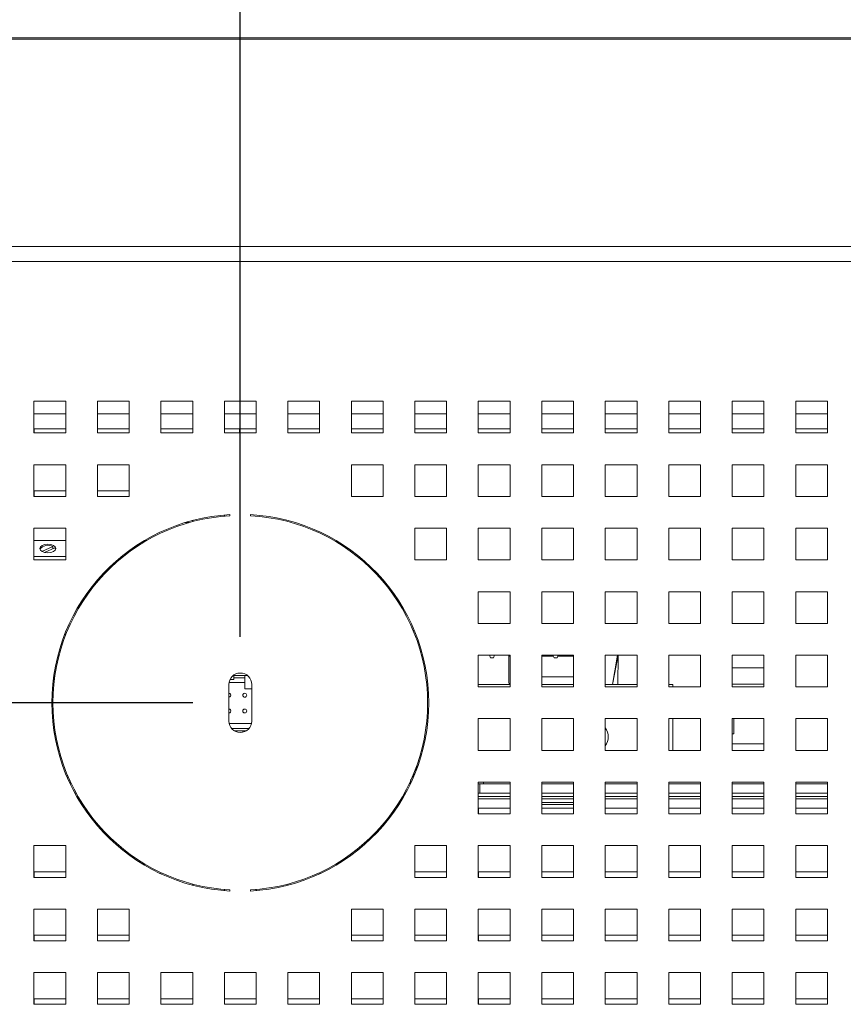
# Paper-space layout '4' of a CAD drawing. Header units: inches. Extents: x 1 to 109, y 1 to 85.
# Tile 10 of 49: x 48.69 to 53.01, y 29.7 to 34.87. Entities that reach past the tile are written whole.
import ezdxf

# ---------------------------------------------------------------- set-up
doc = ezdxf.new("R2010")
doc.units = ezdxf.units.IN
doc.header["$MEASUREMENT"] = 0
doc.layers.add('FORMAT', color=7, linetype='Continuous')
doc.styles.add('SLDTEXTSTYLE0', font='GOTHIC.TTF', dxfattribs={"width": 0.913})
doc.dimstyles.new('SLDDIMSTYLE1', dxfattribs={"dimtxt": 0.625, "dimasz": 0.65, "dimexe": 0, "dimexo": 0.0625, "dimgap": 0.15625, "dimtad": 0, "dimtih": 1, "dimtoh": 1, "dimlfac": 1.2, "dimrnd": 1e-09, "dimzin": 12, "dimdsep": 46, "dimtxsty": 'SLDTEXTSTYLE0', "dimblk1": 'NONE', "dimblk2": 'NONE', "dimsah": 1, "dimcen": 0.09, "dimadec": 0, "dimazin": 3, "dimtfac": 1, "dimtofl": 0, "dimtmove": 0, "dimatfit": 3, "dimldrblk": 'NONE', "dimfxl": 1, "dimfrac": 2, "dimtolj": 1, "dimtzin": 12, "dimarcsym": 0})
doc.dimstyles.new('SLDDIMSTYLE3', dxfattribs={"dimtxt": 0.625, "dimasz": 0.65, "dimexe": 0, "dimexo": 0.0625, "dimgap": 0.15625, "dimtad": 0, "dimtih": 1, "dimtoh": 1, "dimlfac": 1.2, "dimrnd": 1e-09, "dimzin": 4, "dimdsep": 46, "dimtxsty": 'SLDTEXTSTYLE0', "dimblk1": 'NONE', "dimblk2": 'NONE', "dimsah": 1, "dimcen": 0.09, "dimadec": 0, "dimazin": 1, "dimtfac": 1, "dimtofl": 0, "dimtmove": 0, "dimatfit": 3, "dimldrblk": 'NONE', "dimfxl": 1, "dimfrac": 2, "dimtolj": 1, "dimtzin": 12, "dimarcsym": 0})

# ---------------------------------------------------------------- blocks, each defined once
blk = doc.blocks.new('_D_130')
at = {"layer": 'FORMAT', "color": 1, "ltscale": 5}
blk.add_line((49.8476, 31.6312), (49.8476, 37.1902), dxfattribs=at)
at = {"layer": 'FORMAT', "color": 1, "ltscale": 5, "insert": (49.5453, 37.1902), "char_height": 0.625, "attachment_point": 1, "rotation": 90, "style": 'SLDTEXTSTYLE0'}
blk.add_mtext('4.70', dxfattribs=at)
blk = doc.blocks.new('_NONE')
blk = doc.blocks.new('_D_132')
at = {"layer": 'FORMAT', "color": 1, "ltscale": 5}
blk.add_line((49.5976, 31.2851), (43.1866, 31.2851), dxfattribs=at)
at = {"layer": 'FORMAT', "color": 1, "ltscale": 5, "insert": (41.0625, 31.5874), "char_height": 0.625, "attachment_point": 1, "style": 'SLDTEXTSTYLE0'}
blk.add_mtext('2.88', dxfattribs=at)

psp = doc.layouts.new('4')

# ---------------------------------------------------------------- linework, layer by layer
at = {"color": 7, "linetype": 'Continuous', "lineweight": 15, "ltscale": 5}
for p, q in [((63.7552, 34.7775), (45.9644, 34.7775)), ((63.7552, 34.7698), (45.9644, 34.7698)), ((46.0932, 33.6809), (63.602, 33.6809)), ((46.6676, 33.6812), (63.0273, 33.6812)), ((63.602, 33.602), (46.0932, 33.602)), ((48.9309, 32.8687), (48.7642, 32.8687)), ((48.7642, 32.8687), (48.7642, 32.702)), ((48.9309, 32.702), (48.9309, 32.8687)), ((49.2642, 32.8687), (49.0976, 32.8687)), ((49.0976, 32.8687), (49.0976, 32.702)), ((49.2642, 32.702), (49.2642, 32.8687)), ((49.5976, 32.8687), (49.4309, 32.8687)), ((49.4309, 32.8687), (49.4309, 32.702)), ((49.5976, 32.702), (49.5976, 32.8687)), ((49.9309, 32.8687), (49.7642, 32.8687)), ((49.7642, 32.8687), (49.7642, 32.702)), ((49.9309, 32.702), (49.9309, 32.8687)), ((50.2642, 32.8687), (50.0976, 32.8687)), ((50.0976, 32.8687), (50.0976, 32.702)), ((50.2642, 32.702), (50.2642, 32.8687)), ((50.5976, 32.8687), (50.4309, 32.8687)), ((50.4309, 32.8687), (50.4309, 32.702)), ((50.5976, 32.702), (50.5976, 32.8687)), ((50.9309, 32.8687), (50.7642, 32.8687)), ((50.7642, 32.8687), (50.7642, 32.702)), ((50.9309, 32.702), (50.9309, 32.8687)), ((51.2642, 32.8687), (51.0976, 32.8687)), ((51.0976, 32.8687), (51.0976, 32.702)), ((51.2642, 32.702), (51.2642, 32.8687)), ((51.5976, 32.8687), (51.4309, 32.8687)), ((51.4309, 32.8687), (51.4309, 32.702)), ((51.5976, 32.702), (51.5976, 32.8687)), ((51.9309, 32.8687), (51.7642, 32.8687)), ((51.7642, 32.8687), (51.7642, 32.702)), ((51.9309, 32.702), (51.9309, 32.8687)), ((52.2642, 32.8687), (52.0976, 32.8687)), ((52.0976, 32.8687), (52.0976, 32.702)), ((52.2642, 32.702), (52.2642, 32.8687)), ((52.5976, 32.8687), (52.4309, 32.8687)), ((52.4309, 32.8687), (52.4309, 32.702)), ((52.5976, 32.702), (52.5976, 32.8687)), ((52.9309, 32.8687), (52.7642, 32.8687)), ((52.7642, 32.8687), (52.7642, 32.702)), ((52.9309, 32.702), (52.9309, 32.8687)), ((48.9309, 32.7231), (48.7642, 32.7231)), ((48.7642, 32.702), (48.9309, 32.702)), ((48.7644, 32.7231), (48.7644, 32.702)), ((49.2642, 32.7231), (49.0976, 32.7231)), ((49.0976, 32.702), (49.2642, 32.702)), ((49.0977, 32.7231), (49.0977, 32.702)), ((49.5976, 32.7231), (49.4309, 32.7231)), ((49.4309, 32.702), (49.5976, 32.702)), ((49.4311, 32.7231), (49.4311, 32.702)), ((49.9309, 32.7231), (49.7642, 32.7231)), ((49.7642, 32.702), (49.9309, 32.702)), ((49.7644, 32.7231), (49.7644, 32.702)), ((49.8426, 32.7231), (49.8426, 32.702)), ((50.2642, 32.7231), (50.0976, 32.7231)), ((50.0976, 32.702), (50.2642, 32.702)), ((50.5976, 32.7231), (50.4309, 32.7231)), ((50.4309, 32.702), (50.5976, 32.702)), ((50.9309, 32.7231), (50.7642, 32.7231)), ((50.7642, 32.702), (50.9309, 32.702)), ((51.2642, 32.7231), (51.0976, 32.7231)), ((51.0976, 32.702), (51.2642, 32.702)), ((51.5976, 32.7231), (51.4309, 32.7231)), ((51.4309, 32.702), (51.5976, 32.702)), ((51.9309, 32.7231), (51.7642, 32.7231)), ((51.7642, 32.702), (51.9309, 32.702)), ((52.2642, 32.7231), (52.0976, 32.7231)), ((52.0976, 32.702), (52.2642, 32.702)), ((52.5976, 32.7231), (52.4309, 32.7231)), ((52.4309, 32.702), (52.5976, 32.702)), ((52.9309, 32.7231), (52.7642, 32.7231)), ((52.7642, 32.702), (52.9309, 32.702)), ((48.7642, 32.5354), (48.7642, 32.3687)), ((48.9309, 32.5354), (48.7642, 32.5354)), ((48.9309, 32.3687), (48.9309, 32.5354)), ((49.0976, 32.5354), (49.0976, 32.3687)), ((49.2642, 32.5354), (49.0976, 32.5354)), ((49.2642, 32.3687), (49.2642, 32.5354)), ((50.4309, 32.5354), (50.4309, 32.3687)), ((50.5976, 32.5354), (50.4309, 32.5354)), ((50.5976, 32.3687), (50.5976, 32.5354)), ((50.7642, 32.5354), (50.7642, 32.3687)), ((50.9309, 32.5354), (50.7642, 32.5354)), ((50.9309, 32.3687), (50.9309, 32.5354)), ((51.0976, 32.5354), (51.0976, 32.3687)), ((51.2642, 32.5354), (51.0976, 32.5354)), ((51.2642, 32.3687), (51.2642, 32.5354)), ((51.4309, 32.5354), (51.4309, 32.3687)), ((51.5976, 32.5354), (51.4309, 32.5354)), ((51.5976, 32.3687), (51.5976, 32.5354)), ((51.7642, 32.5354), (51.7642, 32.3687)), ((51.9309, 32.5354), (51.7642, 32.5354)), ((51.9309, 32.3687), (51.9309, 32.5354)), ((52.0976, 32.5354), (52.0976, 32.3687)), ((52.2642, 32.5354), (52.0976, 32.5354)), ((52.2642, 32.3687), (52.2642, 32.5354)), ((52.4309, 32.5354), (52.4309, 32.3687)), ((52.5976, 32.5354), (52.4309, 32.5354)), ((52.5976, 32.3687), (52.5976, 32.5354)), ((52.7642, 32.5354), (52.7642, 32.3687)), ((52.9309, 32.5354), (52.7642, 32.5354)), ((52.9309, 32.3687), (52.9309, 32.5354)), ((48.7642, 32.3687), (48.9309, 32.3687)), ((48.9309, 32.3979), (48.7644, 32.3979)), ((48.7644, 32.3979), (48.7644, 32.3687)), ((49.0976, 32.3687), (49.2642, 32.3687)), ((49.2642, 32.3979), (49.0977, 32.3979)), ((49.0977, 32.3979), (49.0977, 32.3687)), ((50.4309, 32.3687), (50.5976, 32.3687)), ((50.7642, 32.3687), (50.9309, 32.3687)), ((51.0976, 32.3687), (51.2642, 32.3687)), ((51.4309, 32.3687), (51.5976, 32.3687)), ((51.7642, 32.3687), (51.9309, 32.3687)), ((52.0976, 32.3687), (52.2642, 32.3687)), ((52.4309, 32.3687), (52.5976, 32.3687)), ((52.7642, 32.3687), (52.9309, 32.3687)), ((49.7644, 32.2712), (49.7644, 32.2653)), ((49.7934, 32.2674), (49.7934, 32.2732)), ((49.9017, 32.2732), (49.9017, 32.2674)), ((49.5574, 32.2312), (49.578, 32.2312)), ((49.5977, 32.2366), (49.5977, 32.2426)), ((48.7642, 32.202), (48.7642, 32.0354)), ((48.9309, 32.202), (48.7642, 32.202)), ((48.9309, 32.0354), (48.9309, 32.202)), ((50.7642, 32.202), (50.7642, 32.0354)), ((50.9309, 32.202), (50.7642, 32.202)), ((50.9309, 32.0354), (50.9309, 32.202)), ((51.0976, 32.202), (51.0976, 32.0354)), ((51.2642, 32.202), (51.0976, 32.202)), ((51.2642, 32.0354), (51.2642, 32.202)), ((51.4309, 32.202), (51.4309, 32.0354)), ((51.5976, 32.202), (51.4309, 32.202)), ((51.5976, 32.0354), (51.5976, 32.202)), ((51.7642, 32.202), (51.7642, 32.0354)), ((51.9309, 32.202), (51.7642, 32.202)), ((51.9309, 32.0354), (51.9309, 32.202)), ((52.0976, 32.202), (52.0976, 32.0354)), ((52.2642, 32.202), (52.0976, 32.202)), ((52.2642, 32.0354), (52.2642, 32.202)), ((52.4309, 32.202), (52.4309, 32.0354)), ((52.5976, 32.202), (52.4309, 32.202)), ((52.5976, 32.0354), (52.5976, 32.202)), ((52.7642, 32.202), (52.7642, 32.0354)), ((52.9309, 32.202), (52.7642, 32.202)), ((52.9309, 32.0354), (52.9309, 32.202)), ((48.9309, 32.1381), (48.7642, 32.1381)), ((49.3575, 32.1381), (49.3459, 32.1381)), ((48.8629, 32.1057), (48.8052, 32.0805)), ((48.819, 32.075), (48.8734, 32.0988)), ((48.8629, 32.0942), (48.8629, 32.1057)), ((48.8734, 32.0988), (48.8776, 32.0919)), ((48.9309, 32.0527), (48.7642, 32.0527)), ((48.7642, 32.0354), (48.9309, 32.0354)), ((49.2323, 32.0527), (49.223, 32.0527)), ((50.7642, 32.0354), (50.9309, 32.0354)), ((51.0976, 32.0354), (51.2642, 32.0354)), ((51.4309, 32.0354), (51.5976, 32.0354)), ((51.7642, 32.0354), (51.9309, 32.0354)), ((52.0976, 32.0354), (52.2642, 32.0354)), ((52.4309, 32.0354), (52.5976, 32.0354)), ((52.7642, 32.0354), (52.9309, 32.0354)), ((49.0864, 31.9175), (49.0864, 31.9083)), ((51.0976, 31.8687), (51.0976, 31.702)), ((51.2642, 31.8687), (51.0976, 31.8687)), ((51.2642, 31.702), (51.2642, 31.8687)), ((51.4309, 31.8687), (51.4309, 31.702)), ((51.5976, 31.8687), (51.4309, 31.8687)), ((51.5976, 31.702), (51.5976, 31.8687)), ((51.7642, 31.8687), (51.7642, 31.702)), ((51.9309, 31.8687), (51.7642, 31.8687)), ((51.9309, 31.702), (51.9309, 31.8687)), ((52.0976, 31.8687), (52.0976, 31.702)), ((52.2642, 31.8687), (52.0976, 31.8687)), ((52.2642, 31.702), (52.2642, 31.8687)), ((52.4309, 31.8687), (52.4309, 31.702)), ((52.5976, 31.8687), (52.4309, 31.8687)), ((52.5976, 31.702), (52.5976, 31.8687)), ((52.7642, 31.8687), (52.7642, 31.702)), ((52.9309, 31.8687), (52.7642, 31.8687)), ((52.9309, 31.702), (52.9309, 31.8687)), ((51.0976, 31.702), (51.2642, 31.702)), ((51.4309, 31.702), (51.5976, 31.702)), ((51.7642, 31.702), (51.9309, 31.702)), ((52.0976, 31.702), (52.2642, 31.702)), ((52.4309, 31.702), (52.5976, 31.702)), ((52.7642, 31.702), (52.9309, 31.702)), ((48.9263, 31.6464), (48.9326, 31.6464)), ((50.7553, 31.6644), (50.7616, 31.6644)), ((48.9077, 31.5948), (48.9138, 31.5948)), ((48.8954, 31.5322), (48.8893, 31.5322)), ((51.0976, 31.5354), (51.0976, 31.3687)), ((51.2642, 31.5354), (51.0976, 31.5354)), ((51.1618, 31.5214), (51.1562, 31.5354)), ((51.1776, 31.5214), (51.1618, 31.5214)), ((51.1832, 31.5354), (51.1776, 31.5214)), ((51.2577, 31.5354), (51.2577, 31.3979)), ((51.2642, 31.5308), (51.2577, 31.5308)), ((51.2642, 31.3687), (51.2642, 31.5354)), ((51.4309, 31.5354), (51.4309, 31.3687)), ((51.5976, 31.5354), (51.4309, 31.5354)), ((51.4914, 31.5308), (51.4309, 31.5308)), ((51.4311, 31.4224), (51.4311, 31.5308)), ((51.4951, 31.5214), (51.4896, 31.5354)), ((51.511, 31.5214), (51.4951, 31.5214)), ((51.5165, 31.5354), (51.511, 31.5214)), ((51.5976, 31.5308), (51.5147, 31.5308)), ((51.5976, 31.3687), (51.5976, 31.5354)), ((51.7642, 31.5354), (51.7642, 31.3687)), ((51.9309, 31.5354), (51.7642, 31.5354)), ((51.8292, 31.5354), (51.8016, 31.3816)), ((51.8315, 31.5354), (51.8016, 31.3815)), ((51.8305, 31.3815), (51.8315, 31.5354)), ((51.9309, 31.3687), (51.9309, 31.5354)), ((52.0976, 31.5354), (52.0976, 31.3687)), ((52.2642, 31.5354), (52.0976, 31.5354)), ((52.2642, 31.3687), (52.2642, 31.5354)), ((52.4309, 31.5354), (52.4309, 31.3687)), ((52.5976, 31.5354), (52.4309, 31.5354)), ((52.5976, 31.3687), (52.5976, 31.5354)), ((52.7642, 31.5354), (52.7642, 31.3687)), ((52.9309, 31.5354), (52.7642, 31.5354)), ((52.9309, 31.3687), (52.9309, 31.5354)), ((52.5976, 31.4687), (52.4309, 31.4687)), ((48.8703, 31.4196), (48.8703, 31.4278)), ((48.8703, 31.4278), (48.8742, 31.4278)), ((49.7881, 31.3916), (49.871, 31.3916)), ((49.7935, 31.4082), (49.8128, 31.4082)), ((49.8128, 31.429), (49.8128, 31.4165)), ((49.871, 31.429), (49.8128, 31.429)), ((49.8128, 31.4082), (49.8128, 31.4165)), ((49.871, 31.4165), (49.8128, 31.4165)), ((49.871, 31.4165), (49.871, 31.429)), ((49.8846, 31.429), (49.871, 31.429)), ((49.871, 31.4165), (49.871, 31.3916)), ((49.871, 31.3584), (49.871, 31.3916)), ((51.2577, 31.3979), (51.259, 31.3815)), ((51.5976, 31.4224), (51.4311, 31.4224)), ((51.4311, 31.4224), (51.4311, 31.3815)), ((48.8627, 31.3815), (48.8686, 31.3815)), ((49.7872, 31.3812), (49.7872, 31.1895)), ((49.908, 31.3584), (49.871, 31.3584)), ((49.908, 31.1895), (49.908, 31.3812)), ((51.0976, 31.3815), (51.2642, 31.3815)), ((51.0976, 31.3687), (51.2642, 31.3687)), ((51.4309, 31.3815), (51.5976, 31.3815)), ((51.4309, 31.3687), (51.5976, 31.3687)), ((51.7642, 31.3815), (51.9309, 31.3815)), ((51.7642, 31.3687), (51.9309, 31.3687)), ((52.0976, 31.3815), (52.1182, 31.3815)), ((52.0976, 31.3687), (52.2642, 31.3687)), ((52.1182, 31.3815), (52.1182, 31.3687)), ((52.4309, 31.3824), (52.5976, 31.3824)), ((52.4309, 31.3687), (52.5976, 31.3687)), ((52.7642, 31.3687), (52.9309, 31.3687)), ((51.0976, 31.202), (51.0976, 31.0354)), ((51.2642, 31.202), (51.0976, 31.202)), ((51.2642, 31.0354), (51.2642, 31.202)), ((51.4309, 31.202), (51.4309, 31.0354)), ((51.5976, 31.202), (51.4309, 31.202)), ((51.5976, 31.0354), (51.5976, 31.202)), ((51.7642, 31.202), (51.7642, 31.0354)), ((51.9309, 31.202), (51.7642, 31.202)), ((51.9309, 31.0354), (51.9309, 31.202)), ((52.0976, 31.202), (52.0976, 31.0354)), ((52.2642, 31.202), (52.0976, 31.202)), ((52.1182, 31.202), (52.1182, 31.0354)), ((52.2642, 31.0354), (52.2642, 31.202)), ((52.4309, 31.202), (52.4309, 31.0354)), ((52.5976, 31.202), (52.4309, 31.202)), ((52.439, 31.202), (52.439, 31.1224)), ((52.5976, 31.0354), (52.5976, 31.202)), ((52.7642, 31.202), (52.7642, 31.0354)), ((52.9309, 31.202), (52.7642, 31.202)), ((52.9309, 31.0354), (52.9309, 31.202)), ((48.8766, 31.1268), (48.8707, 31.1268)), ((48.8768, 31.1259), (48.8709, 31.1259)), ((49.7888, 31.1758), (49.9064, 31.1758)), ((49.8012, 31.1508), (49.894, 31.1508)), ((49.8797, 31.1384), (49.8154, 31.1384)), ((49.8606, 31.1384), (49.8606, 31.1305)), ((48.8869, 31.0734), (48.8809, 31.0734)), ((52.4309, 31.1224), (52.439, 31.1224)), ((51.0976, 31.0354), (51.2642, 31.0354)), ((51.4309, 31.0354), (51.5976, 31.0354)), ((51.7642, 31.0354), (51.9309, 31.0354)), ((52.0976, 31.0354), (52.2642, 31.0354)), ((52.4309, 31.0704), (52.5976, 31.0704)), ((52.4309, 31.0354), (52.5976, 31.0354)), ((52.7642, 31.0354), (52.9309, 31.0354)), ((50.7612, 30.9203), (50.7562, 30.8931)), ((50.773, 30.9399), (50.7678, 30.9218)), ((50.7753, 30.9524), (50.773, 30.9399)), ((50.773, 30.9399), (50.7747, 30.9524)), ((50.7796, 30.9524), (50.7734, 30.9524)), ((48.9412, 30.9026), (48.9349, 30.9026)), ((48.9354, 30.9014), (48.9418, 30.9014)), ((48.9455, 30.8927), (48.9391, 30.8927)), ((48.9468, 30.8754), (48.9532, 30.8754)), ((48.9572, 30.8667), (48.9508, 30.8667)), ((50.7439, 30.8842), (50.7395, 30.8602)), ((51.0976, 30.8687), (51.0976, 30.702)), ((51.2642, 30.8687), (51.0976, 30.8687)), ((51.1244, 30.8687), (51.1244, 30.8602)), ((51.2642, 30.702), (51.2642, 30.8687)), ((51.4309, 30.8687), (51.4309, 30.702)), ((51.5976, 30.8687), (51.4309, 30.8687)), ((51.5976, 30.702), (51.5976, 30.8687)), ((51.7642, 30.8687), (51.7642, 30.702)), ((51.9309, 30.8687), (51.7642, 30.8687)), ((51.9309, 30.702), (51.9309, 30.8687)), ((52.0976, 30.8687), (52.0976, 30.702)), ((52.2642, 30.8687), (52.0976, 30.8687)), ((52.2642, 30.702), (52.2642, 30.8687)), ((52.4309, 30.8687), (52.4309, 30.702)), ((52.5976, 30.8687), (52.4309, 30.8687)), ((52.5976, 30.702), (52.5976, 30.8687)), ((52.7642, 30.8687), (52.7642, 30.702)), ((52.9309, 30.8687), (52.7642, 30.8687)), ((52.9309, 30.702), (52.9309, 30.8687)), ((48.9603, 30.8602), (48.9539, 30.8602)), ((50.7413, 30.8602), (50.7348, 30.8602)), ((51.0976, 30.8602), (51.1061, 30.8602)), ((51.1061, 30.8602), (51.1061, 30.8104)), ((51.2642, 30.8602), (51.1061, 30.8602)), ((51.5976, 30.8602), (51.4309, 30.8602)), ((51.9309, 30.8602), (51.7642, 30.8602)), ((52.2642, 30.8602), (52.0976, 30.8602)), ((52.5976, 30.8602), (52.4309, 30.8602)), ((52.9309, 30.8602), (52.7642, 30.8602)), ((48.986, 30.8104), (48.9793, 30.8104)), ((48.9954, 30.7937), (48.9886, 30.7937)), ((49.0027, 30.7812), (48.9959, 30.7812)), ((50.6992, 30.7812), (50.6925, 30.7812)), ((50.7065, 30.7937), (50.6998, 30.7937)), ((50.7124, 30.804), (50.7057, 30.804)), ((50.7158, 30.8104), (50.7092, 30.8104)), ((51.1061, 30.8104), (51.0976, 30.8104)), ((51.2642, 30.7937), (51.0976, 30.7937)), ((51.2642, 30.7812), (51.0976, 30.7812)), ((51.2642, 30.8104), (51.1061, 30.8104)), ((51.5976, 30.8104), (51.4309, 30.8104)), ((51.5976, 30.7937), (51.4309, 30.7937)), ((51.5976, 30.7812), (51.4309, 30.7812)), ((51.9309, 30.8104), (51.7642, 30.8104)), ((51.9309, 30.7937), (51.7642, 30.7937)), ((51.9309, 30.7812), (51.7642, 30.7812)), ((52.2642, 30.8104), (52.0976, 30.8104)), ((52.2642, 30.7937), (52.0976, 30.7937)), ((52.2642, 30.7812), (52.0976, 30.7812)), ((52.5976, 30.8104), (52.4309, 30.8104)), ((52.5976, 30.7937), (52.4309, 30.7937)), ((52.5976, 30.7812), (52.4309, 30.7812)), ((52.9309, 30.8104), (52.7642, 30.8104)), ((52.9309, 30.7937), (52.7642, 30.7937)), ((52.9309, 30.7812), (52.7642, 30.7812)), ((51.2642, 30.7312), (51.0977, 30.7312)), ((51.0977, 30.7312), (51.0977, 30.702)), ((51.5976, 30.7617), (51.4309, 30.7617)), ((51.5976, 30.752), (51.4309, 30.752)), ((51.5976, 30.7312), (51.4311, 30.7312)), ((51.4311, 30.7312), (51.4311, 30.702)), ((51.9309, 30.7312), (51.7644, 30.7312)), ((51.7644, 30.7312), (51.7644, 30.702)), ((52.2642, 30.7312), (52.0977, 30.7312)), ((52.0977, 30.7312), (52.0977, 30.702)), ((52.5976, 30.7312), (52.4311, 30.7312)), ((52.4311, 30.7312), (52.4311, 30.702)), ((52.9309, 30.7312), (52.7644, 30.7312)), ((52.7644, 30.7312), (52.7644, 30.702)), ((51.0976, 30.702), (51.2642, 30.702)), ((51.4309, 30.702), (51.5976, 30.702)), ((51.7642, 30.702), (51.9309, 30.702)), ((52.0976, 30.702), (52.2642, 30.702)), ((52.4309, 30.702), (52.5976, 30.702)), ((52.7642, 30.702), (52.9309, 30.702)), ((49.0977, 30.6483), (49.0977, 30.6393)), ((50.5977, 30.6397), (50.5977, 30.6487)), ((49.1693, 30.5645), (49.1779, 30.5645)), ((50.5173, 30.5645), (50.5258, 30.5645)), ((48.7642, 30.5354), (48.7642, 30.3687)), ((48.9309, 30.5354), (48.7642, 30.5354)), ((48.9309, 30.3687), (48.9309, 30.5354)), ((50.7642, 30.5354), (50.7642, 30.3687)), ((50.9309, 30.5354), (50.7642, 30.5354)), ((50.9309, 30.3687), (50.9309, 30.5354)), ((51.0976, 30.5354), (51.0976, 30.3687)), ((51.2642, 30.5354), (51.0976, 30.5354)), ((51.2642, 30.3687), (51.2642, 30.5354)), ((51.4309, 30.5354), (51.4309, 30.3687)), ((51.5976, 30.5354), (51.4309, 30.5354)), ((51.5976, 30.3687), (51.5976, 30.5354)), ((51.7642, 30.5354), (51.7642, 30.3687)), ((51.9309, 30.5354), (51.7642, 30.5354)), ((51.9309, 30.3687), (51.9309, 30.5354)), ((52.0976, 30.5354), (52.0976, 30.3687)), ((52.2642, 30.5354), (52.0976, 30.5354)), ((52.2642, 30.3687), (52.2642, 30.5354)), ((52.4309, 30.5354), (52.4309, 30.3687)), ((52.5976, 30.5354), (52.4309, 30.5354)), ((52.5976, 30.3687), (52.5976, 30.5354)), ((52.7642, 30.5354), (52.7642, 30.3687)), ((52.9309, 30.5354), (52.7642, 30.5354)), ((52.9309, 30.3687), (52.9309, 30.5354)), ((48.7642, 30.3687), (48.9309, 30.3687)), ((48.9309, 30.3979), (48.7644, 30.3979)), ((48.7644, 30.3979), (48.7644, 30.3687)), ((49.4311, 30.3939), (49.4311, 30.3874)), ((50.2644, 30.3876), (50.2644, 30.394)), ((50.7642, 30.3687), (50.9309, 30.3687)), ((50.9309, 30.3979), (50.7644, 30.3979)), ((50.7644, 30.3979), (50.7644, 30.3687)), ((51.0976, 30.3687), (51.2642, 30.3687)), ((51.2642, 30.3979), (51.0977, 30.3979)), ((51.0977, 30.3979), (51.0977, 30.3687)), ((51.4309, 30.3687), (51.5976, 30.3687)), ((51.5976, 30.3979), (51.4311, 30.3979)), ((51.4311, 30.3979), (51.4311, 30.3687)), ((51.7642, 30.3687), (51.9309, 30.3687)), ((51.9309, 30.3979), (51.7644, 30.3979)), ((51.7644, 30.3979), (51.7644, 30.3687)), ((52.0976, 30.3687), (52.2642, 30.3687)), ((52.2642, 30.3979), (52.0977, 30.3979)), ((52.0977, 30.3979), (52.0977, 30.3687)), ((52.4309, 30.3687), (52.5976, 30.3687)), ((52.5976, 30.3979), (52.4311, 30.3979)), ((52.4311, 30.3979), (52.4311, 30.3687)), ((52.7642, 30.3687), (52.9309, 30.3687)), ((52.9309, 30.3979), (52.7644, 30.3979)), ((52.7644, 30.3979), (52.7644, 30.3687)), ((49.5977, 30.3276), (49.5977, 30.3336)), ((49.7644, 30.3049), (49.7644, 30.299)), ((49.7934, 30.297), (49.7934, 30.3028)), ((49.9017, 30.3028), (49.9017, 30.297)), ((49.9311, 30.2991), (49.9311, 30.3049)), ((50.0977, 30.3337), (50.0977, 30.3277)), ((48.7642, 30.202), (48.7642, 30.0354)), ((48.9309, 30.202), (48.7642, 30.202)), ((48.9309, 30.0354), (48.9309, 30.202)), ((49.0976, 30.202), (49.0976, 30.0354)), ((49.2642, 30.202), (49.0976, 30.202)), ((49.2642, 30.0354), (49.2642, 30.202)), ((50.4309, 30.202), (50.4309, 30.0354)), ((50.5976, 30.202), (50.4309, 30.202)), ((50.5976, 30.0354), (50.5976, 30.202)), ((50.7642, 30.202), (50.7642, 30.0354)), ((50.9309, 30.202), (50.7642, 30.202)), ((50.9309, 30.0354), (50.9309, 30.202)), ((51.0976, 30.202), (51.0976, 30.0354)), ((51.2642, 30.202), (51.0976, 30.202)), ((51.2642, 30.0354), (51.2642, 30.202)), ((51.4309, 30.202), (51.4309, 30.0354)), ((51.5976, 30.202), (51.4309, 30.202)), ((51.5976, 30.0354), (51.5976, 30.202)), ((51.7642, 30.202), (51.7642, 30.0354)), ((51.9309, 30.202), (51.7642, 30.202)), ((51.9309, 30.0354), (51.9309, 30.202)), ((52.0976, 30.202), (52.0976, 30.0354)), ((52.2642, 30.202), (52.0976, 30.202)), ((52.2642, 30.0354), (52.2642, 30.202)), ((52.4309, 30.202), (52.4309, 30.0354)), ((52.5976, 30.202), (52.4309, 30.202)), ((52.5976, 30.0354), (52.5976, 30.202)), ((52.7642, 30.202), (52.7642, 30.0354)), ((52.9309, 30.202), (52.7642, 30.202)), ((52.9309, 30.0354), (52.9309, 30.202)), ((48.9309, 30.0645), (48.7644, 30.0645)), ((48.7644, 30.0645), (48.7644, 30.0354)), ((49.2642, 30.0645), (49.0977, 30.0645)), ((49.0977, 30.0645), (49.0977, 30.0354)), ((50.5976, 30.0645), (50.4311, 30.0645)), ((50.4311, 30.0645), (50.4311, 30.0354)), ((50.9309, 30.0645), (50.7644, 30.0645)), ((50.7644, 30.0645), (50.7644, 30.0354)), ((51.2642, 30.0645), (51.0977, 30.0645)), ((51.0977, 30.0645), (51.0977, 30.0354)), ((51.5976, 30.0645), (51.4311, 30.0645)), ((51.4311, 30.0645), (51.4311, 30.0354)), ((51.9309, 30.0645), (51.7644, 30.0645)), ((51.7644, 30.0645), (51.7644, 30.0354)), ((52.2642, 30.0645), (52.0977, 30.0645)), ((52.0977, 30.0645), (52.0977, 30.0354)), ((52.5976, 30.0645), (52.4311, 30.0645)), ((52.4311, 30.0645), (52.4311, 30.0354)), ((52.9309, 30.0645), (52.7644, 30.0645)), ((52.7644, 30.0645), (52.7644, 30.0354)), ((48.7642, 30.0354), (48.9309, 30.0354)), ((49.0976, 30.0354), (49.2642, 30.0354)), ((50.4309, 30.0354), (50.5976, 30.0354)), ((50.7642, 30.0354), (50.9309, 30.0354)), ((51.0976, 30.0354), (51.2642, 30.0354)), ((51.4309, 30.0354), (51.5976, 30.0354)), ((51.7642, 30.0354), (51.9309, 30.0354)), ((52.0976, 30.0354), (52.2642, 30.0354)), ((52.4309, 30.0354), (52.5976, 30.0354)), ((52.7642, 30.0354), (52.9309, 30.0354)), ((48.7642, 29.8687), (48.7642, 29.702)), ((48.9309, 29.8687), (48.7642, 29.8687)), ((48.9309, 29.702), (48.9309, 29.8687)), ((49.0976, 29.8687), (49.0976, 29.702)), ((49.2642, 29.8687), (49.0976, 29.8687)), ((49.2642, 29.702), (49.2642, 29.8687)), ((49.4309, 29.8687), (49.4309, 29.702)), ((49.5976, 29.8687), (49.4309, 29.8687)), ((49.5976, 29.702), (49.5976, 29.8687)), ((49.7642, 29.8687), (49.7642, 29.702)), ((49.9309, 29.8687), (49.7642, 29.8687)), ((49.9309, 29.702), (49.9309, 29.8687)), ((50.0976, 29.8687), (50.0976, 29.702)), ((50.2642, 29.8687), (50.0976, 29.8687)), ((50.2642, 29.702), (50.2642, 29.8687)), ((50.4309, 29.8687), (50.4309, 29.702)), ((50.5976, 29.8687), (50.4309, 29.8687)), ((50.5976, 29.702), (50.5976, 29.8687)), ((50.7642, 29.8687), (50.7642, 29.702)), ((50.9309, 29.8687), (50.7642, 29.8687)), ((50.9309, 29.702), (50.9309, 29.8687)), ((51.0976, 29.8687), (51.0976, 29.702)), ((51.2642, 29.8687), (51.0976, 29.8687)), ((51.2642, 29.702), (51.2642, 29.8687)), ((51.4309, 29.8687), (51.4309, 29.702)), ((51.5976, 29.8687), (51.4309, 29.8687)), ((51.5976, 29.702), (51.5976, 29.8687)), ((51.7642, 29.8687), (51.7642, 29.702)), ((51.9309, 29.8687), (51.7642, 29.8687)), ((51.9309, 29.702), (51.9309, 29.8687)), ((52.0976, 29.8687), (52.0976, 29.702)), ((52.2642, 29.8687), (52.0976, 29.8687)), ((52.2642, 29.702), (52.2642, 29.8687)), ((52.4309, 29.8687), (52.4309, 29.702)), ((52.5976, 29.8687), (52.4309, 29.8687)), ((52.5976, 29.702), (52.5976, 29.8687)), ((52.7642, 29.8687), (52.7642, 29.702)), ((52.9309, 29.8687), (52.7642, 29.8687)), ((52.9309, 29.702), (52.9309, 29.8687)), ((48.9309, 29.7312), (48.7644, 29.7312)), ((48.7644, 29.7312), (48.7644, 29.702)), ((49.2642, 29.7312), (49.0977, 29.7312)), ((49.0977, 29.7312), (49.0977, 29.702)), ((49.5976, 29.7312), (49.4311, 29.7312)), ((49.4311, 29.7312), (49.4311, 29.702)), ((49.9309, 29.7312), (49.7644, 29.7312)), ((49.7644, 29.7312), (49.7644, 29.702)), ((50.2642, 29.7312), (50.0977, 29.7312)), ((50.0977, 29.7312), (50.0977, 29.702)), ((50.5976, 29.7312), (50.4311, 29.7312)), ((50.4311, 29.7312), (50.4311, 29.702)), ((50.9309, 29.7312), (50.7644, 29.7312)), ((50.7644, 29.7312), (50.7644, 29.702)), ((51.2642, 29.7312), (51.0977, 29.7312)), ((51.0977, 29.7312), (51.0977, 29.702)), ((51.5976, 29.7312), (51.4311, 29.7312)), ((51.4311, 29.7312), (51.4311, 29.702)), ((51.9309, 29.7312), (51.7644, 29.7312)), ((51.7644, 29.7312), (51.7644, 29.702)), ((52.2642, 29.7312), (52.0977, 29.7312)), ((52.0977, 29.7312), (52.0977, 29.702)), ((52.5976, 29.7312), (52.4311, 29.7312)), ((52.4311, 29.7312), (52.4311, 29.702)), ((52.9309, 29.7312), (52.7644, 29.7312)), ((52.7644, 29.7312), (52.7644, 29.702)), ((48.7642, 29.702), (48.9309, 29.702)), ((49.0976, 29.702), (49.2642, 29.702)), ((49.4309, 29.702), (49.5976, 29.702)), ((49.7642, 29.702), (49.9309, 29.702)), ((50.0976, 29.702), (50.2642, 29.702)), ((50.4309, 29.702), (50.5976, 29.702)), ((50.7642, 29.702), (50.9309, 29.702)), ((51.0976, 29.702), (51.2642, 29.702)), ((51.4309, 29.702), (51.5976, 29.702)), ((51.7642, 29.702), (51.9309, 29.702)), ((52.0976, 29.702), (52.2642, 29.702)), ((52.4309, 29.702), (52.5976, 29.702)), ((52.7642, 29.702), (52.9309, 29.702))]:
    psp.add_line(p, q, dxfattribs=at)
at = {"color": 8, "linetype": 'Continuous', "lineweight": 15, "ltscale": 5}
for p, q in [((48.7642, 32.802), (48.9309, 32.802)), ((49.0976, 32.802), (49.2642, 32.802)), ((49.4309, 32.802), (49.5976, 32.802)), ((49.7642, 32.802), (49.9309, 32.802)), ((50.0976, 32.802), (50.2642, 32.802)), ((50.4309, 32.802), (50.5976, 32.802)), ((50.7642, 32.802), (50.9309, 32.802)), ((51.0976, 32.802), (51.2642, 32.802)), ((51.4309, 32.802), (51.5976, 32.802)), ((51.7642, 32.802), (51.9309, 32.802)), ((52.0976, 32.802), (52.2642, 32.802)), ((52.4309, 32.802), (52.5976, 32.802)), ((52.7642, 32.802), (52.9309, 32.802)), ((48.8703, 31.4196), (48.8672, 31.4196)), ((48.8703, 31.4196), (48.8703, 31.3975)), ((48.8731, 31.4196), (48.8703, 31.4196)), ((48.864, 31.3026), (48.8581, 31.3026))]:
    psp.add_line(p, q, dxfattribs=at)
at = {"color": 7, "linetype": 'Continuous', "lineweight": 15, "ltscale": 5, "flags": 128}
for points in [[(48.8364, 32.1179), (48.8523, 32.1162), (48.8659, 32.1113), (48.8749, 32.104), (48.8781, 32.0954), (48.8749, 32.0868), (48.8659, 32.0795), (48.8523, 32.0747), (48.8364, 32.0729), (48.8205, 32.0747), (48.8069, 32.0795), (48.7979, 32.0868), (48.7947, 32.0954), (48.7979, 32.104), (48.8069, 32.1113), (48.8205, 32.1162), (48.8364, 32.1179)], [(48.8703, 31.4278), (48.8687, 31.4276), (48.8683, 31.4275)]]:
    psp.add_lwpolyline(points, dxfattribs=at)
at = {"color": 7, "linetype": 'Continuous', "lineweight": 15, "ltscale": 25}
for centre in [(49.871, 31.3252), (49.871, 31.2422)]:
    psp.add_circle(centre, 0.0104, dxfattribs=at)
for centre, radius, start, end in [((49.8476, 31.2851), 0.9896, 93.1378, 266.8622), ((49.8476, 31.2851), 0.9838, 93.1564, 266.8436), ((49.8476, 31.2851), 0.9896, 273.1378, 86.8622), ((49.8476, 31.2851), 0.9838, 273.1564, 86.8436), ((48.8372, 32.059), 0.0533, 61.1932, 141.9276), ((49.3254, 32.0819), 0.0347, 96.4107, 150.0616), ((49.8476, 31.3812), 0.0604, 0, 180), ((49.7879, 31.3252), 0.0104, 265.6812, 94.3188), ((49.7879, 31.2422), 0.0104, 265.6812, 94.3188), ((49.8476, 31.1895), 0.0604, 180, 0), ((51.7015, 31.1065), 0.0783, 323.2318, 36.7682)]:
    psp.add_arc(centre, radius, start, end, dxfattribs=at)

# ---------------------------------------------------------------- dimensions: what is measured, and where the dimension line sits
at = {"layer": 'FORMAT', "color": 1, "ltscale": 5}
for feature_location, offset, dtype, origin, dimstyle, picture, middle in [((49.8476, 31.3812), (0, 5.809), 1, (45.9345, 33.6176), 'SLDDIMSTYLE3', '_D_130', (49.8476, 38.2523)), ((49.847574, 31.285105), (-6.660962, 0), 0, (46.093157, 33.680939), 'SLDDIMSTYLE1', '_D_132', (42.124545, 31.285105))]:
    dim = psp.add_ordinate_dim(feature_location=feature_location, offset=offset, dtype=dtype, origin=origin, dimstyle=dimstyle, dxfattribs=at)
    dim.commit()
    dim.dimension.update_dxf_attribs({"geometry": picture, "text_midpoint": middle})

doc.saveas('drawing.dxf')
